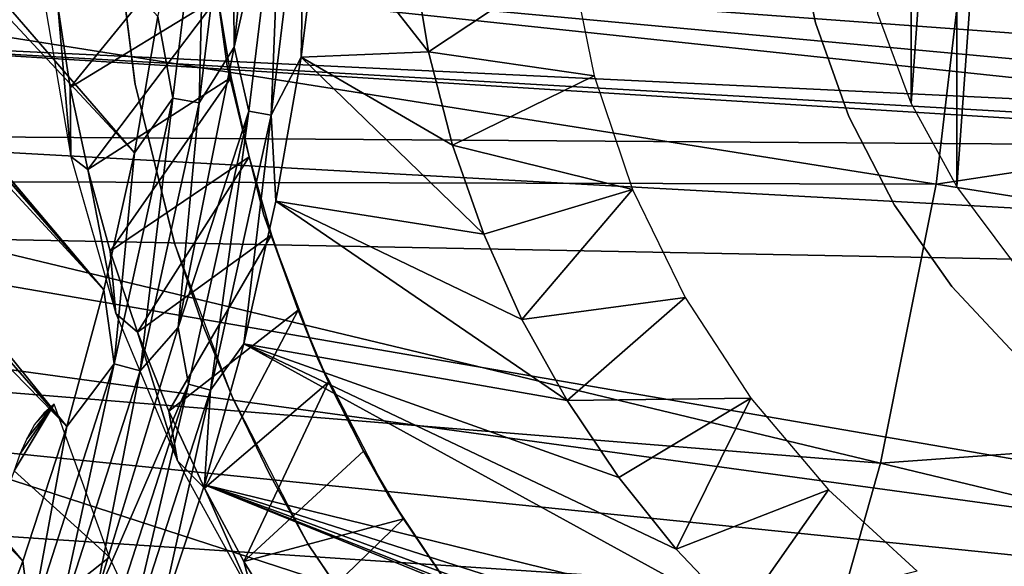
# Model space of a CAD drawing. Header units: millimetres. Extents: x -30.2 to 30.2, y -30.2 to 30.2.
# Tile 212 of 256: x 12.8 to 17.5, y -4.6 to -1.9. Entities that reach past the tile are written whole.
import ezdxf

# ---------------------------------------------------------------- set-up
doc = ezdxf.new("R2010")
doc.units = ezdxf.units.MM
doc.header["$LTSCALE"] = 52.148148
for name, color, linetype in [('106', 7, 'CONTINUOUS'), ('111', 7, 'CONTINUOUS'), ('112', 7, 'CONTINUOUS'), ('137', 7, 'CONTINUOUS'), ('138', 7, 'CONTINUOUS'), ('179', 7, 'CONTINUOUS'), ('186', 7, 'CONTINUOUS'), ('2', 7, 'CONTINUOUS'), ('206', 7, 'CONTINUOUS'), ('208', 7, 'CONTINUOUS'), ('363', 7, 'CONTINUOUS'), ('364', 7, 'CONTINUOUS'), ('82', 7, 'CONTINUOUS'), ('85', 7, 'CONTINUOUS')]:
    doc.layers.add(name, color=color, linetype=linetype)

msp = doc.modelspace()

# ---------------------------------------------------------------- linework, layer by layer
at = {"layer": '106', "color": 251, "linetype": 'Continuous', "true_color": 0x4c4c4c}
for points in [[(14.1359, -2.1132, -131.4064), (14.2226, -1.417, -131.4064), (14.7473, -2.0876, -130.7937), (14.1359, -2.1132, -131.4064)], [(14.7473, -2.0876, -130.7937), (14.2226, -1.417, -131.4064), (14.6709, -1.6219, -130.925), (14.7473, -2.0876, -130.7937)], [(14.0152, -2.8042, -131.4064), (14.1359, -2.1132, -131.4064), (15.0123, -2.9629, -130.3973), (14.0152, -2.8042, -131.4064)], [(14.8622, -2.5355, -130.6204), (14.1359, -2.1132, -131.4064), (14.7473, -2.0876, -130.7937), (14.8622, -2.5355, -130.6204)], [(15.0123, -2.9629, -130.3973), (14.1359, -2.1132, -131.4064), (14.8622, -2.5355, -130.6204), (15.0123, -2.9629, -130.3973)], [(13.8607, -3.4886, -131.4064), (14.0152, -2.8042, -131.4064), (15.4129, -3.7608, -129.8334), (13.8607, -3.4886, -131.4064)], [(15.4129, -3.7608, -129.8334), (14.0152, -2.8042, -131.4064), (15.1961, -3.371, -130.1312), (15.4129, -3.7608, -129.8334)], [(15.1961, -3.371, -130.1312), (14.0152, -2.8042, -131.4064), (15.0123, -2.9629, -130.3973), (15.1961, -3.371, -130.1312)], [(13.6729, -4.1645, -131.4064), (13.8607, -3.4886, -131.4064), (16.2413, -4.795, -128.7587), (13.6729, -4.1645, -131.4064)], [(16.2413, -4.795, -128.7587), (13.8607, -3.4886, -131.4064), (15.9366, -4.4738, -129.1463), (16.2413, -4.795, -128.7587)], [(15.9366, -4.4738, -129.1463), (13.8607, -3.4886, -131.4064), (15.6609, -4.1298, -129.5072), (15.9366, -4.4738, -129.1463)], [(15.6609, -4.1298, -129.5072), (13.8607, -3.4886, -131.4064), (15.4129, -3.7608, -129.8334), (15.6609, -4.1298, -129.5072)], [(13.4521, -4.8304, -131.4064), (13.6729, -4.1645, -131.4064), (17.7546, -5.8226, -127.0065), (13.4521, -4.8304, -131.4064)], [(17.7546, -5.8226, -127.0065), (13.6729, -4.1645, -131.4064), (17.3336, -5.61, -127.4733), (17.7546, -5.8226, -127.0065)], [(17.3336, -5.61, -127.4733), (13.6729, -4.1645, -131.4064), (16.9422, -5.3671, -127.9237), (17.3336, -5.61, -127.4733)], [(16.9422, -5.3671, -127.9237), (13.6729, -4.1645, -131.4064), (16.5778, -5.0946, -128.3523), (16.9422, -5.3671, -127.9237)], [(16.5778, -5.0946, -128.3523), (13.6729, -4.1645, -131.4064), (16.2413, -4.795, -128.7587), (16.5778, -5.0946, -128.3523)]]:
    msp.add_3dface(points, dxfattribs=at)
at = {"layer": '111', "color": 251, "linetype": 'Continuous', "true_color": 0x4c4c4c}
for points in [[(14.7473, -2.0876, -130.7937), (14.6709, -1.6219, -130.925), (15.427, -1.6368, -45.1956), (14.7473, -2.0876, -130.7937)], [(15.5422, -2.2018, -45.1956), (14.7473, -2.0876, -130.7937), (15.427, -1.6368, -45.1956), (15.5422, -2.2018, -45.1956)], [(14.8622, -2.5355, -130.6204), (14.7473, -2.0876, -130.7937), (15.5422, -2.2018, -45.1956), (14.8622, -2.5355, -130.6204)], [(15.7273, -2.7479, -45.1956), (14.8622, -2.5355, -130.6204), (15.5422, -2.2018, -45.1956), (15.7273, -2.7479, -45.1956)], [(15.0123, -2.9629, -130.3973), (14.8622, -2.5355, -130.6204), (15.7273, -2.7479, -45.1956), (15.0123, -2.9629, -130.3973)], [(15.1961, -3.371, -130.1312), (15.0123, -2.9629, -130.3973), (15.7273, -2.7479, -45.1956), (15.1961, -3.371, -130.1312)], [(15.9794, -3.2665, -45.1956), (15.1961, -3.371, -130.1312), (15.7273, -2.7479, -45.1956), (15.9794, -3.2665, -45.1956)], [(15.4129, -3.7608, -129.8334), (15.1961, -3.371, -130.1312), (15.9794, -3.2665, -45.1956), (15.4129, -3.7608, -129.8334)], [(16.2945, -3.7494, -45.1956), (15.4129, -3.7608, -129.8334), (15.9794, -3.2665, -45.1956), (16.2945, -3.7494, -45.1956)], [(15.6609, -4.1298, -129.5072), (15.4129, -3.7608, -129.8334), (16.2945, -3.7494, -45.1956), (15.6609, -4.1298, -129.5072)], [(15.9366, -4.4738, -129.1463), (15.6609, -4.1298, -129.5072), (16.2945, -3.7494, -45.1956), (15.9366, -4.4738, -129.1463)], [(16.6676, -4.189, -45.1956), (15.9366, -4.4738, -129.1463), (16.2945, -3.7494, -45.1956), (16.6676, -4.189, -45.1956)], [(16.2413, -4.795, -128.7587), (15.9366, -4.4738, -129.1463), (16.6676, -4.189, -45.1956), (16.2413, -4.795, -128.7587)], [(17.0929, -4.5784, -45.1956), (16.2413, -4.795, -128.7587), (16.6676, -4.189, -45.1956), (17.0929, -4.5784, -45.1956)]]:
    msp.add_3dface(points, dxfattribs=at)
at = {"layer": '112', "color": 251, "linetype": 'Continuous', "true_color": 0x4c4c4c}
for points in [[(13.3362, -2.5725, -131.7), (5.9544, 5.3424, -131.7), (-0.6319, 13.5701, -131.7), (13.3362, -2.5725, -131.7)], [(13.4485, -1.9183, -131.7), (13.3362, -2.5725, -131.7), (-0.6319, 13.5701, -131.7), (13.4485, -1.9183, -131.7)], [(6.508, 4.6462, -131.7), (5.9544, 5.3424, -131.7), (13.1898, -3.2295, -131.7), (6.508, 4.6462, -131.7)], [(13.1898, -3.2295, -131.7), (5.9544, 5.3424, -131.7), (13.3362, -2.5725, -131.7), (13.1898, -3.2295, -131.7)], [(6.9906, 3.8786, -131.7), (6.508, 4.6462, -131.7), (13.1898, -3.2295, -131.7), (6.9906, 3.8786, -131.7)], [(7.3855, 3.07, -131.7), (6.9906, 3.8786, -131.7), (13.1898, -3.2295, -131.7), (7.3855, 3.07, -131.7)], [(7.6788, 2.2422, -131.7), (7.3855, 3.07, -131.7), (13.0109, -3.8842, -131.7), (7.6788, 2.2422, -131.7)], [(13.0109, -3.8842, -131.7), (7.3855, 3.07, -131.7), (13.1898, -3.2295, -131.7), (13.0109, -3.8842, -131.7)], [(7.8785, 1.3724, -131.7), (7.6788, 2.2422, -131.7), (13.0109, -3.8842, -131.7), (7.8785, 1.3724, -131.7)], [(7.9835, 0.4817, -131.7), (7.8785, 1.3724, -131.7), (12.8006, -4.5314, -131.7), (7.9835, 0.4817, -131.7)], [(12.8006, -4.5314, -131.7), (7.8785, 1.3724, -131.7), (13.0109, -3.8842, -131.7), (12.8006, -4.5314, -131.7)], [(12.5604, -5.166, -131.7), (7.9835, 0.4817, -131.7), (12.8006, -4.5314, -131.7), (12.5604, -5.166, -131.7)]]:
    msp.add_3dface(points, dxfattribs=at)
at = {"layer": '137', "color": 251, "linetype": 'Continuous', "true_color": 0x4c4c4c}
for points in [[(13.9507, -0.7011, -131.6237), (14.0471, -1.0416, -131.5658), (13.8148, -2.0652, -131.6237), (13.9507, -0.7011, -131.6237)], [(14.0471, -1.0416, -131.5658), (13.8845, -2.3722, -131.5658), (13.8148, -2.0652, -131.6237), (14.0471, -1.0416, -131.5658)], [(14.0471, -1.0416, -131.5658), (13.9919, -2.3905, -131.4928), (13.8845, -2.3722, -131.5658), (14.0471, -1.0416, -131.5658)], [(14.1558, -1.0497, -131.4928), (13.9919, -2.3905, -131.4928), (14.0471, -1.0416, -131.5658), (14.1558, -1.0497, -131.4928)], [(14.1558, -1.0497, -131.4928), (14.1359, -2.1132, -131.4064), (13.9919, -2.3905, -131.4928), (14.1558, -1.0497, -131.4928)], [(14.2226, -1.417, -131.4064), (14.1359, -2.1132, -131.4064), (14.1558, -1.0497, -131.4928), (14.2226, -1.417, -131.4064)], [(13.8148, -2.0652, -131.6237), (13.8845, -2.3722, -131.5658), (13.5459, -3.4093, -131.6237), (13.8148, -2.0652, -131.6237)], [(14.1359, -2.1132, -131.4064), (14.0152, -2.8042, -131.4064), (13.9919, -2.3905, -131.4928), (14.1359, -2.1132, -131.4064)], [(13.8845, -2.3722, -131.5658), (13.5961, -3.6812, -131.5658), (13.5459, -3.4093, -131.6237), (13.8845, -2.3722, -131.5658)], [(13.8845, -2.3722, -131.5658), (13.7013, -3.7097, -131.4928), (13.5961, -3.6812, -131.5658), (13.8845, -2.3722, -131.5658)], [(13.9919, -2.3905, -131.4928), (13.7013, -3.7097, -131.4928), (13.8845, -2.3722, -131.5658), (13.9919, -2.3905, -131.4928)], [(13.9919, -2.3905, -131.4928), (13.8607, -3.4886, -131.4064), (13.7013, -3.7097, -131.4928), (13.9919, -2.3905, -131.4928)], [(14.0152, -2.8042, -131.4064), (13.8607, -3.4886, -131.4064), (13.9919, -2.3905, -131.4928), (14.0152, -2.8042, -131.4064)], [(13.5459, -3.4093, -131.6237), (13.5961, -3.6812, -131.5658), (13.1465, -4.7206, -131.6237), (13.5459, -3.4093, -131.6237)], [(13.8607, -3.4886, -131.4064), (13.6729, -4.1645, -131.4064), (13.7013, -3.7097, -131.4928), (13.8607, -3.4886, -131.4064)], [(13.5961, -3.6812, -131.5658), (13.1846, -4.9569, -131.5658), (13.1465, -4.7206, -131.6237), (13.5961, -3.6812, -131.5658)], [(13.5961, -3.6812, -131.5658), (13.2866, -4.9953, -131.4928), (13.1846, -4.9569, -131.5658), (13.5961, -3.6812, -131.5658)], [(13.7013, -3.7097, -131.4928), (13.2866, -4.9953, -131.4928), (13.5961, -3.6812, -131.5658), (13.7013, -3.7097, -131.4928)], [(13.7013, -3.7097, -131.4928), (13.4521, -4.8304, -131.4064), (13.2866, -4.9953, -131.4928), (13.7013, -3.7097, -131.4928)], [(13.6729, -4.1645, -131.4064), (13.4521, -4.8304, -131.4064), (13.7013, -3.7097, -131.4928), (13.6729, -4.1645, -131.4064)]]:
    msp.add_3dface(points, dxfattribs=at)
at = {"layer": '138', "color": 251, "linetype": 'Continuous', "true_color": 0x4c4c4c}
for points in [[(13.9507, -0.7011, -131.6237), (13.8148, -2.0652, -131.6237), (13.8064, -1.0238, -131.6658), (13.9507, -0.7011, -131.6237)], [(13.5199, -2.3099, -131.6914), (13.4485, -1.9183, -131.7), (13.6782, -1.0143, -131.6914), (13.5199, -2.3099, -131.6914)], [(13.5199, -2.3099, -131.6914), (13.6782, -1.0143, -131.6914), (13.6466, -2.3315, -131.6658), (13.5199, -2.3099, -131.6914)], [(13.6782, -1.0143, -131.6914), (13.8064, -1.0238, -131.6658), (13.6466, -2.3315, -131.6658), (13.6782, -1.0143, -131.6914)], [(13.8064, -1.0238, -131.6658), (13.8148, -2.0652, -131.6237), (13.6466, -2.3315, -131.6658), (13.8064, -1.0238, -131.6658)], [(13.3362, -2.5725, -131.7), (13.4485, -1.9183, -131.7), (13.5199, -2.3099, -131.6914), (13.3362, -2.5725, -131.7)], [(13.8148, -2.0652, -131.6237), (13.5459, -3.4093, -131.6237), (13.6466, -2.3315, -131.6658), (13.8148, -2.0652, -131.6237)], [(13.2391, -3.5845, -131.6914), (13.3362, -2.5725, -131.7), (13.5199, -2.3099, -131.6914), (13.2391, -3.5845, -131.6914)], [(13.2391, -3.5845, -131.6914), (13.5199, -2.3099, -131.6914), (13.3632, -3.6181, -131.6658), (13.2391, -3.5845, -131.6914)], [(13.5199, -2.3099, -131.6914), (13.6466, -2.3315, -131.6658), (13.3632, -3.6181, -131.6658), (13.5199, -2.3099, -131.6914)], [(13.6466, -2.3315, -131.6658), (13.5459, -3.4093, -131.6237), (13.3632, -3.6181, -131.6658), (13.6466, -2.3315, -131.6658)], [(13.1898, -3.2295, -131.7), (13.3362, -2.5725, -131.7), (13.2391, -3.5845, -131.6914), (13.1898, -3.2295, -131.7)], [(13.0109, -3.8842, -131.7), (13.1898, -3.2295, -131.7), (13.2391, -3.5845, -131.6914), (13.0109, -3.8842, -131.7)], [(13.5459, -3.4093, -131.6237), (13.1465, -4.7206, -131.6237), (13.3632, -3.6181, -131.6658), (13.5459, -3.4093, -131.6237)], [(12.8384, -4.8268, -131.6914), (13.0109, -3.8842, -131.7), (13.2391, -3.5845, -131.6914), (12.8384, -4.8268, -131.6914)], [(12.8384, -4.8268, -131.6914), (13.2391, -3.5845, -131.6914), (12.9588, -4.872, -131.6658), (12.8384, -4.8268, -131.6914)], [(13.2391, -3.5845, -131.6914), (13.3632, -3.6181, -131.6658), (12.9588, -4.872, -131.6658), (13.2391, -3.5845, -131.6914)], [(13.3632, -3.6181, -131.6658), (13.1465, -4.7206, -131.6237), (12.9588, -4.872, -131.6658), (13.3632, -3.6181, -131.6658)], [(12.8006, -4.5314, -131.7), (13.0109, -3.8842, -131.7), (12.8384, -4.8268, -131.6914), (12.8006, -4.5314, -131.7)], [(12.5604, -5.166, -131.7), (12.8006, -4.5314, -131.7), (12.8384, -4.8268, -131.6914), (12.5604, -5.166, -131.7)]]:
    msp.add_3dface(points, dxfattribs=at)
at = {"layer": '179', "color": 251, "linetype": 'Continuous', "true_color": 0x4c4c4c}
for points in [[(12.7861, -4.0174, -129.7506), (12.7581, -4.0974, -129.7532), (12.9509, -3.7781, -129.6621), (12.7861, -4.0174, -129.7506)], [(12.9509, -3.7781, -129.6621), (12.7581, -4.0974, -129.7532), (13.2169, -4.5123, -129.186), (12.9509, -3.7781, -129.6621)], [(12.8191, -3.9437, -129.741), (12.7861, -4.0174, -129.7506), (12.9509, -3.7781, -129.6621), (12.8191, -3.9437, -129.741)], [(12.8571, -3.8758, -129.7244), (12.8191, -3.9437, -129.741), (12.9509, -3.7781, -129.6621), (12.8571, -3.8758, -129.7244)], [(12.901, -3.8207, -129.6981), (12.8571, -3.8758, -129.7244), (12.9509, -3.7781, -129.6621), (12.901, -3.8207, -129.6981)], [(12.7581, -4.0974, -129.7532), (12.3513, -5.1963, -129.7532), (13.2169, -4.5123, -129.186), (12.7581, -4.0974, -129.7532)], [(13.2169, -4.5123, -129.186), (12.3513, -5.1963, -129.7532), (13.545, -5.2126, -128.6375), (13.2169, -4.5123, -129.186)]]:
    msp.add_3dface(points, dxfattribs=at)
at = {"layer": '186', "color": 251, "linetype": 'Continuous', "true_color": 0x4c4c4c}
for points in [[(12.8993, -1.8187, -128.9087), (13.0314, -2.5899, -128.9087), (12.9687, -1.867, -121.7), (12.8993, -1.8187, -128.9087)], [(12.9687, -1.867, -121.7), (13.0314, -2.5899, -128.9087), (13.0283, -2.2589, -121.7), (12.9687, -1.867, -121.7)], [(13.0283, -2.2589, -121.7), (13.0314, -2.5899, -128.9087), (13.1125, -2.652, -121.7), (13.0283, -2.2589, -121.7)], [(13.0314, -2.5899, -128.9087), (13.2473, -3.342, -128.9087), (13.1125, -2.652, -121.7), (13.0314, -2.5899, -128.9087)], [(13.1125, -2.652, -121.7), (13.2473, -3.342, -128.9087), (13.2203, -3.0443, -121.7), (13.1125, -2.652, -121.7)], [(13.2203, -3.0443, -121.7), (13.2473, -3.342, -128.9087), (13.3504, -3.4322, -121.7), (13.2203, -3.0443, -121.7)], [(13.2473, -3.342, -128.9087), (13.542, -4.0489, -128.3159), (13.3504, -3.4322, -121.7), (13.2473, -3.342, -128.9087)], [(13.3504, -3.4322, -121.7), (13.542, -4.0489, -128.3159), (13.5014, -3.812, -121.7), (13.3504, -3.4322, -121.7)], [(13.5014, -3.812, -121.7), (13.542, -4.0489, -128.3159), (13.672, -4.18, -121.7), (13.5014, -3.812, -121.7)], [(13.542, -4.0489, -128.3159), (13.9102, -4.7177, -127.6644), (13.672, -4.18, -121.7), (13.542, -4.0489, -128.3159)], [(13.672, -4.18, -121.7), (13.9102, -4.7177, -127.6644), (13.8608, -4.5325, -121.7), (13.672, -4.18, -121.7)], [(13.8608, -4.5325, -121.7), (13.9102, -4.7177, -127.6644), (14.0689, -4.8698, -121.7), (13.8608, -4.5325, -121.7)]]:
    msp.add_3dface(points, dxfattribs=at)
at = {"layer": '2', "color": 251, "linetype": 'Continuous', "true_color": 0x4c4c4c}
for points in [[(17.3438, -1.365, 6.644), (11.4554, -1.8144, 6.8418), (17.1833, -2.7216, 6.644), (17.3438, -1.365, 6.644)], [(23.122, -1.8197, 6.367), (17.3438, -1.365, 6.644), (17.1833, -2.7216, 6.644), (23.122, -1.8197, 6.367)], [(11.4554, -1.8144, 6.8418), (11.2777, -2.7075, 6.8418), (17.1833, -2.7216, 6.644), (11.4554, -1.8144, 6.8418)], [(22.908, -3.6283, 6.367), (23.122, -1.8197, 6.367), (17.1833, -2.7216, 6.644), (22.908, -3.6283, 6.367)], [(11.2777, -2.7075, 6.8418), (11.0305, -3.584, 6.8418), (16.9168, -4.0614, 6.644), (11.2777, -2.7075, 6.8418)], [(17.1833, -2.7216, 6.644), (11.2777, -2.7075, 6.8418), (16.9168, -4.0614, 6.644), (17.1833, -2.7216, 6.644)], [(22.908, -3.6283, 6.367), (17.1833, -2.7216, 6.644), (16.9168, -4.0614, 6.644), (22.908, -3.6283, 6.367)], [(11.0305, -3.584, 6.8418), (10.7153, -4.4384, 6.8418), (16.546, -5.3761, 6.644), (11.0305, -3.584, 6.8418)], [(16.9168, -4.0614, 6.644), (11.0305, -3.584, 6.8418), (16.546, -5.3761, 6.644), (16.9168, -4.0614, 6.644)], [(22.5527, -5.4144, 6.367), (22.908, -3.6283, 6.367), (16.9168, -4.0614, 6.644), (22.5527, -5.4144, 6.367)], [(22.5527, -5.4144, 6.367), (16.9168, -4.0614, 6.644), (16.546, -5.3761, 6.644), (22.5527, -5.4144, 6.367)], [(10.7153, -4.4384, 6.8418), (10.3341, -5.2655, 6.8418), (16.0732, -6.6577, 6.644), (10.7153, -4.4384, 6.8418)], [(16.546, -5.3761, 6.644), (10.7153, -4.4384, 6.8418), (16.0732, -6.6577, 6.644), (16.546, -5.3761, 6.644)]]:
    msp.add_3dface(points, dxfattribs=at)
at = {"layer": '206', "color": 251, "linetype": 'Continuous', "true_color": 0x4c4c4c}
for points in [[(12.9687, -1.867, -121.7), (13.0283, -2.2589, -121.7), (13.6949, -1.4405, -121.7), (12.9687, -1.867, -121.7)], [(13.6949, -1.4405, -121.7), (13.0283, -2.2589, -121.7), (13.7367, -1.8253, -121.7), (13.6949, -1.4405, -121.7)], [(13.0283, -2.2589, -121.7), (13.1125, -2.652, -121.7), (13.7367, -1.8253, -121.7), (13.0283, -2.2589, -121.7)], [(13.7367, -1.8253, -121.7), (13.1125, -2.652, -121.7), (13.801, -2.2105, -121.7), (13.7367, -1.8253, -121.7)], [(13.1125, -2.652, -121.7), (13.2203, -3.0443, -121.7), (13.801, -2.2105, -121.7), (13.1125, -2.652, -121.7)], [(13.801, -2.2105, -121.7), (13.2203, -3.0443, -121.7), (13.8872, -2.5918, -121.7), (13.801, -2.2105, -121.7)], [(13.2203, -3.0443, -121.7), (13.3504, -3.4322, -121.7), (13.8872, -2.5918, -121.7), (13.2203, -3.0443, -121.7)], [(13.8872, -2.5918, -121.7), (13.3504, -3.4322, -121.7), (13.9943, -2.9653, -121.7), (13.8872, -2.5918, -121.7)], [(13.3504, -3.4322, -121.7), (13.5014, -3.812, -121.7), (13.9943, -2.9653, -121.7), (13.3504, -3.4322, -121.7)], [(13.9943, -2.9653, -121.7), (13.5014, -3.812, -121.7), (14.1216, -3.3269, -121.7), (13.9943, -2.9653, -121.7)], [(13.5014, -3.812, -121.7), (13.672, -4.18, -121.7), (14.1216, -3.3269, -121.7), (13.5014, -3.812, -121.7)], [(14.1216, -3.3269, -121.7), (13.672, -4.18, -121.7), (14.2681, -3.6726, -121.7), (14.1216, -3.3269, -121.7)], [(13.672, -4.18, -121.7), (13.8608, -4.5325, -121.7), (14.2681, -3.6726, -121.7), (13.672, -4.18, -121.7)], [(14.2681, -3.6726, -121.7), (13.8608, -4.5325, -121.7), (14.4352, -4.0028, -121.7), (14.2681, -3.6726, -121.7)], [(14.4352, -4.0028, -121.7), (13.8608, -4.5325, -121.7), (14.6279, -4.3284, -121.7), (14.4352, -4.0028, -121.7)], [(13.8608, -4.5325, -121.7), (14.0689, -4.8698, -121.7), (14.6279, -4.3284, -121.7), (13.8608, -4.5325, -121.7)], [(14.6279, -4.3284, -121.7), (14.0689, -4.8698, -121.7), (14.8441, -4.6475, -121.7), (14.6279, -4.3284, -121.7)]]:
    msp.add_3dface(points, dxfattribs=at)
at = {"layer": '208', "color": 251, "linetype": 'Continuous', "true_color": 0x4c4c4c}
for points in [[(13.6888, -1.4246, -34.7), (13.7367, -1.8253, -121.7), (13.7809, -2.1557, -34.7), (13.6888, -1.4246, -34.7)], [(13.7367, -1.8253, -121.7), (13.801, -2.2105, -121.7), (13.7809, -2.1557, -34.7), (13.7367, -1.8253, -121.7)], [(13.801, -2.2105, -121.7), (13.8872, -2.5918, -121.7), (13.7809, -2.1557, -34.7), (13.801, -2.2105, -121.7)], [(13.7809, -2.1557, -34.7), (13.8872, -2.5918, -121.7), (13.9578, -2.8711, -34.7), (13.7809, -2.1557, -34.7)], [(13.8872, -2.5918, -121.7), (13.9943, -2.9653, -121.7), (13.9578, -2.8711, -34.7), (13.8872, -2.5918, -121.7)], [(13.9943, -2.9653, -121.7), (14.1216, -3.3269, -121.7), (13.9578, -2.8711, -34.7), (13.9943, -2.9653, -121.7)], [(13.9578, -2.8711, -34.7), (14.1216, -3.3269, -121.7), (14.217, -3.5609, -34.7), (13.9578, -2.8711, -34.7)], [(14.1216, -3.3269, -121.7), (14.2681, -3.6726, -121.7), (14.217, -3.5609, -34.7), (14.1216, -3.3269, -121.7)], [(14.2681, -3.6726, -121.7), (14.4352, -4.0028, -121.7), (14.217, -3.5609, -34.7), (14.2681, -3.6726, -121.7)], [(14.217, -3.5609, -34.7), (14.4352, -4.0028, -121.7), (14.555, -4.2158, -34.7), (14.217, -3.5609, -34.7)], [(14.4352, -4.0028, -121.7), (14.6279, -4.3284, -121.7), (14.555, -4.2158, -34.7), (14.4352, -4.0028, -121.7)], [(14.6279, -4.3284, -121.7), (14.8441, -4.6475, -121.7), (14.555, -4.2158, -34.7), (14.6279, -4.3284, -121.7)], [(14.555, -4.2158, -34.7), (14.8441, -4.6475, -121.7), (14.9671, -4.8267, -34.7), (14.555, -4.2158, -34.7)]]:
    msp.add_3dface(points, dxfattribs=at)
at = {"layer": '363', "linetype": 'Continuous'}
for points in [[(17.2827, 0.7261, -48.7), (17.5564, 1.0916, -48.7), (17.2827, -2.7338, -48.7), (17.2827, 0.7261, -48.7)], [(17.2827, -2.7338, -48.7), (17.5564, 1.0916, -48.7), (17.5564, -3.0994, -48.7), (17.2827, -2.7338, -48.7)], [(17.0639, 0.3253, -48.7), (17.2827, 0.7261, -48.7), (17.0639, -2.3331, -48.7), (17.0639, 0.3253, -48.7)], [(17.0639, -2.3331, -48.7), (17.2827, 0.7261, -48.7), (17.2827, -2.7338, -48.7), (17.0639, -2.3331, -48.7)], [(16.9044, -1.9053, -48.7), (17.0639, 0.3253, -48.7), (17.0639, -2.3331, -48.7), (16.9044, -1.9053, -48.7)]]:
    msp.add_3dface(points, dxfattribs=at)
at = {"layer": '364', "linetype": 'Continuous'}
for points in [[(16.5074, -1.4805, -48.4), (16.6046, -1.9482, -48.4), (16.5074, -1.4805, -44.7), (16.5074, -1.4805, -48.4)], [(16.5074, -1.4805, -44.7), (16.6046, -1.9482, -48.4), (16.6046, -1.9482, -44.7), (16.5074, -1.4805, -44.7)], [(16.6046, -1.9482, -48.4), (16.7645, -2.3983, -48.4), (16.6046, -1.9482, -44.7), (16.6046, -1.9482, -48.4)], [(16.6046, -1.9482, -44.7), (16.7645, -2.3983, -48.4), (16.7645, -2.3983, -44.7), (16.6046, -1.9482, -44.7)], [(16.7645, -2.3983, -48.4), (16.9843, -2.8224, -48.4), (16.7645, -2.3983, -44.7), (16.7645, -2.3983, -48.4)], [(16.7645, -2.3983, -44.7), (16.9843, -2.8224, -48.4), (16.9843, -2.8224, -44.7), (16.7645, -2.3983, -44.7)], [(16.9843, -2.8224, -48.4), (17.2598, -3.2127, -48.4), (16.9843, -2.8224, -44.7), (16.9843, -2.8224, -48.4)], [(16.9843, -2.8224, -44.7), (17.2598, -3.2127, -48.4), (17.2598, -3.2127, -44.7), (16.9843, -2.8224, -44.7)], [(17.2598, -3.2127, -48.4), (17.5858, -3.5618, -48.4), (17.2598, -3.2127, -44.7), (17.2598, -3.2127, -48.4)], [(17.2598, -3.2127, -44.7), (17.5858, -3.5618, -48.4), (17.5859, -3.5618, -44.7), (17.2598, -3.2127, -44.7)]]:
    msp.add_3dface(points, dxfattribs=at)
at = {"layer": '82', "color": 251, "linetype": 'Continuous', "true_color": 0x4c4c4c}
for points in [[(11.1214, -2.0057, -30), (11.0799, -1.5234, -30), (19.2797, -2.3938, -30), (11.1214, -2.0057, -30)], [(19.2797, -2.3938, -30), (11.0799, -1.5234, -30), (19.0607, -2.2603, -30), (19.2797, -2.3938, -30)], [(19.0607, -2.2603, -30), (11.0799, -1.5234, -30), (18.8666, -2.0932, -30), (19.0607, -2.2603, -30)], [(18.8666, -2.0932, -30), (11.0799, -1.5234, -30), (18.702, -1.8951, -30), (18.8666, -2.0932, -30)], [(11.189, -2.486, -30), (11.1214, -2.0057, -30), (19.7683, -2.544, -30), (11.189, -2.486, -30)], [(19.7683, -2.544, -30), (11.1214, -2.0057, -30), (19.5186, -2.4892, -30), (19.7683, -2.544, -30)], [(19.5186, -2.4892, -30), (11.1214, -2.0057, -30), (19.2797, -2.3938, -30), (19.5186, -2.4892, -30)], [(11.2821, -2.9603, -30), (11.189, -2.486, -30), (24.4099, -3.2154, -30), (11.2821, -2.9603, -30)], [(24.4099, -3.2154, -30), (11.189, -2.486, -30), (19.7683, -2.544, -30), (24.4099, -3.2154, -30)], [(11.401, -3.4283, -30), (11.2821, -2.9603, -30), (24.0734, -5.1635, -30), (11.401, -3.4283, -30)], [(24.0734, -5.1635, -30), (11.2821, -2.9603, -30), (24.4099, -3.2154, -30), (24.0734, -5.1635, -30)], [(11.5457, -3.8912, -30), (11.401, -3.4283, -30), (24.0734, -5.1635, -30), (11.5457, -3.8912, -30)], [(11.7149, -4.345, -30), (11.5457, -3.8912, -30), (24.0734, -5.1635, -30), (11.7149, -4.345, -30)], [(12.1255, -5.2198, -30), (11.7149, -4.345, -30), (24.0734, -5.1635, -30), (12.1255, -5.2198, -30)]]:
    msp.add_3dface(points, dxfattribs=at)
at = {"layer": '85', "color": 250, "linetype": 'Continuous', "true_color": 0x333333}
for points in [[(13.3378, -2.2339, -31.0221), (13.2396, -1.4509, -31.0221), (13.2401, -1.4581, -36.0221), (13.3378, -2.2339, -31.0221)], [(13.3394, -2.2426, -36.0221), (13.3378, -2.2339, -31.0221), (13.2401, -1.4581, -36.0221), (13.3394, -2.2426, -36.0221)], [(13.5269, -3.0006, -31.0221), (13.3378, -2.2339, -31.0221), (13.3394, -2.2426, -36.0221), (13.5269, -3.0006, -31.0221)], [(13.5301, -3.0111, -36.0221), (13.5269, -3.0006, -31.0221), (13.3394, -2.2426, -36.0221), (13.5301, -3.0111, -36.0221)], [(13.8044, -3.7405, -31.0221), (13.5269, -3.0006, -31.0221), (13.6591, -3.3861, -36.0221), (13.8044, -3.7405, -31.0221)], [(13.6591, -3.3861, -36.0221), (13.5269, -3.0006, -31.0221), (13.5301, -3.0111, -36.0221), (13.6591, -3.3861, -36.0221)], [(13.8099, -3.7529, -36.0221), (13.8044, -3.7405, -31.0221), (13.6591, -3.3861, -36.0221), (13.8099, -3.7529, -36.0221)], [(14.1673, -4.4441, -31.0221), (13.8044, -3.7405, -31.0221), (13.9821, -4.1104, -36.0221), (14.1673, -4.4441, -31.0221)], [(13.9821, -4.1104, -36.0221), (13.8044, -3.7405, -31.0221), (13.8099, -3.7529, -36.0221), (13.9821, -4.1104, -36.0221)], [(14.1751, -4.4573, -36.0221), (14.1673, -4.4441, -31.0221), (13.9821, -4.1104, -36.0221), (14.1751, -4.4573, -36.0221)], [(14.6093, -5.0996, -31.0221), (14.1673, -4.4441, -31.0221), (14.1751, -4.4573, -36.0221), (14.6093, -5.0996, -31.0221)], [(14.619, -5.1121, -36.0221), (14.6093, -5.0996, -31.0221), (14.1751, -4.4573, -36.0221), (14.619, -5.1121, -36.0221)]]:
    msp.add_3dface(points, dxfattribs=at)

doc.saveas('drawing.dxf')
